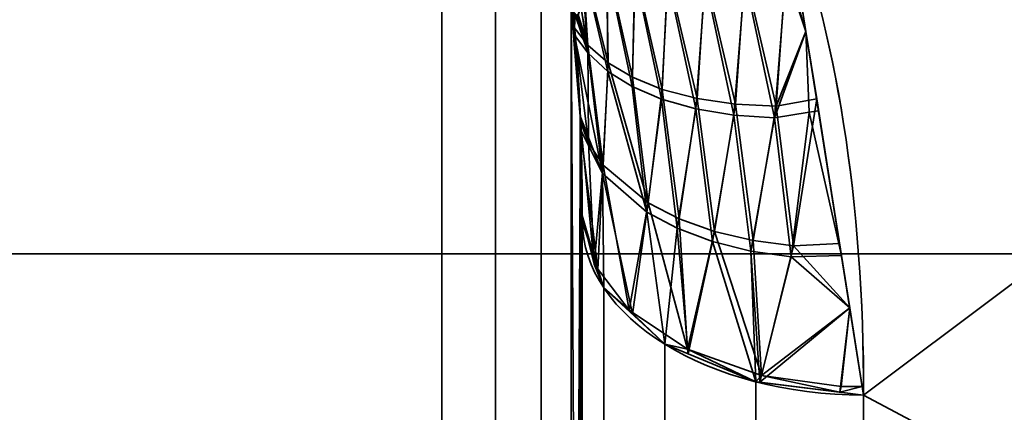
# Model space of a CAD drawing. Header units: millimetres. Extents: x -110 to 110, y -15 to 15.
# Tile 28 of 110: x -57 to -53.5, y -9.34 to -7.94. Entities that reach past the tile are written whole.
import ezdxf

# ---------------------------------------------------------------- set-up
doc = ezdxf.new("R2010")
doc.units = ezdxf.units.MM
doc.layers.add('1', color=7, linetype='Continuous', true_color=0xffffff)

msp = doc.modelspace()

# ---------------------------------------------------------------- linework, layer by layer
at = {"layer": '1', "color": 252, "linetype": 'Continuous', "lineweight": 35}
for p, q in [((-55.5, -7.6729, -11.7101), (-55.5, -13.9777, -0.7899)), ((-55.5, -13.9777, 0.7899), (-55.5, -7.6729, 11.7101)), ((-55, -8.6603, -11), (-55, -13.8564, -2)), ((-55, -13.8564, 2), (-55, -8.6603, 11))]:
    msp.add_line(p, q, dxfattribs=at)
at = {"layer": '1', "color": 252, "linetype": 'Continuous', "lineweight": 35, "extrusion": (0, -0.785714, 0.61859)}
msp.add_arc((-54, -14), 1, 180, 270, dxfattribs=at)
at = {"layer": '1', "color": 252, "linetype": 'Continuous', "lineweight": 35, "extrusion": (9.57467e-07, 0.785714, 0.61859)}
msp.add_arc((54, 14, -0.0001), 1, 0, 90, dxfattribs=at)
at = {"layer": '1', "color": 252, "linetype": 'Continuous', "lineweight": 35, "extrusion": (-1, 0, 0)}
for centre, radius, start, end in [((0, 0, 55), 14, 308.21321, 351.78679), ((0, 0, 55), 14, 8.21321, 51.78679), ((0, 0, 54), 15, 308.21321, 351.78679), ((0, 0, 54), 15, 8.21321, 51.78679)]:
    msp.add_arc(centre, radius, start, end, dxfattribs=at)
at = {"layer": '1', "color": 252, "linetype": 'Continuous', "lineweight": 35}
for points in [[(-54, -9.2788, 11.7857), (-54, -8.5977, 12.3219), (-54.096, -7.9802, 12.7131), (-54.2821, -7.5, 12.9904)], [(-54.2821, -7.5, -12.9904), (-54.0956, -7.9812, -12.7125), (-54, -8.5987, -12.3212), (-54, -9.2788, -11.7857)], [(-55.0333, -7.9126, -11.936), (-55.027, -7.9753, -11.8604), (-55.0165, -8.1013, -11.7071), (-55.0062, -8.2946, -11.4673), (-55.0009, -8.4837, -11.228), (-55, -8.6024, -11.0752), (-55, -8.6603, -11)], [(-55, -8.6603, 11), (-55, -8.6001, 11.0782), (-55.001, -8.478, 11.2354), (-55.0065, -8.2872, 11.4765), (-55.0169, -8.0958, 11.7138), (-55.0272, -7.9731, 11.8631), (-55.0333, -7.9126, 11.936)]]:
    msp.add_open_spline(points, degree=3, dxfattribs=at)
for points in [[(-50, -6.2799, -13.6221), (-54, -9.2788, -11.7857), (-54.2821, -7.5, -12.9904)], [(-54.2821, -7.5, 12.9904), (-54, -9.2788, 11.7857), (-50, -6.2799, 13.6221)], [(-54, -9.2788, -11.7857), (-50, -6.2799, -13.6221), (-50, -11.4061, -9.7417)], [(-50, -11.4061, 9.7417), (-50, -6.2799, 13.6221), (-54, -9.2788, 11.7857)], [(-51.2, -8.7769, 3.6355), (-65, -8.7769, 3.6355), (-65, -6.7175, 6.7175), (-51.2, -6.7175, 6.7175)], [(-51.2, -6.7175, -6.7175), (-65, -6.7175, -6.7175), (-65, -8.7769, -3.6355), (-51.2, -8.7769, -3.6355)], [(-64, -13.9777, 0.7899), (-55.5, -13.9777, 0.7899), (-55.5, -7.6729, 11.7101), (-64, -7.6729, 11.7101)], [(-64, -7.6729, -11.7101), (-55.5, -7.6729, -11.7101), (-55.5, -13.9777, -0.7899), (-64, -13.9777, -0.7899)], [(-55.3087, -14.0152, 0.8011), (-55.3087, -7.7014, 11.7369), (-55.5, -7.6729, 11.7101), (-55.5, -13.9777, 0.7899)], [(-55.3087, -7.7014, -11.7369), (-55.3087, -14.0152, -0.8011), (-55.5, -13.9777, -0.7899), (-55.5, -7.6729, -11.7101)], [(-55.1464, -14.1219, 0.833), (-55.1464, -7.7824, 11.8134), (-55.3087, -7.7014, 11.7369), (-55.3087, -14.0152, 0.8011)], [(-55.1464, -7.7824, -11.8134), (-55.1464, -14.1219, -0.833), (-55.3087, -14.0152, -0.8011), (-55.3087, -7.7014, -11.7369)], [(-54.9085, -8.0973, -12.0888), (-54.9804, -8.0347, -11.9731), (-55, -7.7292, -12.3166)], [(-55, -7.7292, -12.3166), (-54.914, -7.7366, -12.4686), (-54.9085, -8.0973, -12.0888)], [(-55, -7.8, -12.2233), (-55, -7.7292, -12.3166), (-54.9804, -8.0347, -11.9731)], [(-54.2756, -7.7509, -12.8388), (-54.2456, -7.7304, -12.8343), (-54.2051, -7.9857, -12.6614)], [(-54.9092, -8.128, 12.055), (-54.9132, -7.7524, 12.4526), (-55, -7.7371, 12.3038)], [(-54.9795, -8.0637, 11.9392), (-55, -7.7371, 12.3038), (-55, -7.7988, 12.225)], [(-55, -7.7371, 12.3038), (-54.9795, -8.0637, 11.9392), (-54.9092, -8.128, 12.055)], [(-54.8213, -8.1491, -12.1923), (-54.9085, -8.0973, -12.0888), (-54.914, -7.7366, -12.4686)], [(-54.914, -7.7366, -12.4686), (-54.8129, -7.7639, -12.5688), (-54.8213, -8.1491, -12.1923)], [(-54.8234, -8.1815, 12.1588), (-54.8126, -7.7809, 12.553), (-54.9132, -7.7524, 12.4526)], [(-54.9132, -7.7524, 12.4526), (-54.9092, -8.128, 12.055), (-54.8234, -8.1815, 12.1588)], [(-54.7158, -8.1922, -12.2878), (-54.8213, -8.1491, -12.1923), (-54.8129, -7.7639, -12.5688)], [(-54.8129, -7.7639, -12.5688), (-54.6958, -7.78, -12.6591), (-54.7158, -8.1922, -12.2878)], [(-54.4222, -7.7738, -12.7974), (-54.2756, -7.7509, -12.8388), (-54.3111, -8.252, -12.4938)], [(-54.2051, -7.9857, -12.6614), (-54.3111, -8.252, -12.4938), (-54.2756, -7.7509, -12.8388)], [(-54.2051, -7.9857, 12.6615), (-54.2422, -7.7518, 12.8198), (-54.2759, -7.7736, 12.8244)], [(-55.0401, -14.2828, 0.8814), (-55.0401, -7.9047, 11.9286), (-55.1464, -7.7824, 11.8134), (-55.1464, -14.1219, 0.833)], [(-55.0401, -7.9048, -11.9286), (-55.0401, -14.2828, -0.8814), (-55.1464, -14.1219, -0.833), (-55.1464, -7.7824, -11.8134)], [(-54.9804, -8.0347, -11.9731), (-55.0059, -7.9006, -12.0674), (-55, -7.8, -12.2233)], [(-55, -7.7988, 12.225), (-55.0049, -7.8947, 12.0788), (-54.9795, -8.0637, 11.9392)], [(-54.8126, -7.7809, 12.553), (-54.8234, -8.1815, 12.1588), (-54.719, -8.2266, 12.2547)], [(-54.719, -8.2266, 12.2547), (-54.6959, -7.7984, 12.6435), (-54.8126, -7.7809, 12.553)], [(-54.6959, -7.7984, 12.6435), (-54.719, -8.2266, 12.2547), (-54.5965, -8.2615, 12.3402)], [(-54.5922, -8.2249, -12.3728), (-54.7158, -8.1922, -12.2878), (-54.6958, -7.78, -12.6591)], [(-54.5965, -8.2615, 12.3402), (-54.5639, -7.8034, 12.7216), (-54.6959, -7.7984, 12.6435)], [(-54.6958, -7.78, -12.6591), (-54.5636, -7.7836, -12.7369), (-54.5922, -8.2249, -12.3728)], [(-54.5639, -7.8034, 12.7216), (-54.5965, -8.2615, 12.3402), (-54.4611, -8.284, 12.4103)], [(-54.4561, -8.2451, -12.4421), (-54.5922, -8.2249, -12.3728), (-54.5636, -7.7836, -12.7369)], [(-54.4611, -8.284, 12.4103), (-54.4226, -7.7951, 12.7825), (-54.5639, -7.8034, 12.7216)], [(-54.5636, -7.7836, -12.7369), (-54.4222, -7.7738, -12.7974), (-54.4561, -8.2451, -12.4421)], [(-54.4226, -7.7951, 12.7825), (-54.4611, -8.284, 12.4103), (-54.3165, -8.2932, 12.4628)], [(-54.3111, -8.252, -12.4938), (-54.4561, -8.2451, -12.4421), (-54.4222, -7.7738, -12.7974)], [(-54.3165, -8.2932, 12.4628), (-54.2759, -7.7736, 12.8244), (-54.4226, -7.7951, 12.7825)], [(-54.2759, -7.7736, 12.8244), (-54.3165, -8.2932, 12.4628), (-54.2051, -7.9857, 12.6615)], [(-55.0401, -7.9047, 11.9286), (-55.007, -14.0779, 1.4492), (-55.0073, -8.2871, 11.4759)], [(-55.007, -14.0779, 1.4492), (-55.0401, -7.9047, 11.9286), (-55.0401, -14.2828, 0.8814)], [(-55.0073, -8.2871, 11.4759), (-55.0333, -7.9126, 11.936), (-55.0401, -7.9047, 11.9286)], [(-55.0401, -7.9048, -11.9286), (-55.0333, -7.9126, -11.936), (-55.007, -8.2939, -11.4674)], [(-55.007, -8.2939, -11.4674), (-55.0401, -14.2828, -0.8814), (-55.0401, -7.9048, -11.9286)], [(-55.015, -7.9269, -11.9958), (-55.0059, -7.9006, -12.0674), (-54.9804, -8.0347, -11.9731)], [(-55.0049, -7.8947, 12.0788), (-55.0143, -7.9261, 12), (-54.9795, -8.0637, 11.9392)], [(-55.0293, -7.9714, -11.8637), (-55.0333, -7.9126, -11.936), (-55.0292, -7.9198, -11.9446)], [(-55.0265, -7.9235, 11.9513), (-55.0333, -7.9126, 11.936), (-55.0273, -7.9991, 11.8297)], [(-54.9804, -8.0347, -11.9731), (-55.0293, -7.9714, -11.8637), (-55.0292, -7.9198, -11.9446)], [(-55.0292, -7.9198, -11.9446), (-55.0222, -7.9276, -11.9646), (-54.9804, -8.0347, -11.9731)], [(-55.0273, -7.9991, 11.8297), (-54.9795, -8.0637, 11.9392), (-55.0265, -7.9235, 11.9513)], [(-55.0208, -7.9283, 11.9698), (-55.0265, -7.9235, 11.9513), (-54.9795, -8.0637, 11.9392)], [(-54.9804, -8.0347, -11.9731), (-55.0222, -7.9276, -11.9646), (-55.0152, -7.927, -11.9951)], [(-55.0143, -7.9261, 12), (-55.0208, -7.9283, 11.9698), (-54.9795, -8.0637, 11.9392)], [(-55.0152, -7.927, -11.9951), (-55.015, -7.9269, -11.9958), (-54.9804, -8.0347, -11.9731)], [(-54.978, -8.3821, -11.5585), (-55.007, -8.2939, -11.4674), (-55.0293, -7.9714, -11.8637)], [(-55.0293, -7.9714, -11.8637), (-54.9804, -8.0347, -11.9731), (-54.978, -8.3821, -11.5585)], [(-54.928, -8.4909, 11.6396), (-54.9795, -8.0637, 11.9392), (-55.0273, -7.9991, 11.8297)], [(-55.0273, -7.9991, 11.8297), (-55.0073, -8.2871, 11.4759), (-54.928, -8.4909, 11.6396)], [(-54.3165, -8.2932, 12.4628), (-54.1932, -8.2728, 12.4687), (-54.2051, -7.9857, 12.6615)], [(-54.2051, -7.9857, -12.6614), (-54.167, -8.2257, -12.499), (-54.3111, -8.252, -12.4938)], [(-54.2051, -7.9857, 12.6615), (-54.1932, -8.2728, 12.4687), (-54.1602, -8.2684, 12.47)], [(-54.9258, -8.4612, -11.6747), (-54.978, -8.3821, -11.5585), (-54.9804, -8.0347, -11.9731)], [(-54.9804, -8.0347, -11.9731), (-54.9085, -8.0973, -12.0888), (-54.9258, -8.4612, -11.6747)], [(-54.928, -8.4909, 11.6396), (-54.9092, -8.128, 12.055), (-54.9795, -8.0637, 11.9392)], [(-54.7661, -8.5955, -11.8801), (-54.9258, -8.4612, -11.6747), (-54.9085, -8.0973, -12.0888)], [(-54.9085, -8.0973, -12.0888), (-54.8213, -8.1491, -12.1923), (-54.7661, -8.5955, -11.8801)], [(-54.9092, -8.128, 12.055), (-54.928, -8.4909, 11.6396), (-54.7711, -8.628, 11.8454)], [(-54.7711, -8.628, 11.8454), (-54.8234, -8.1815, 12.1588), (-54.9092, -8.128, 12.055)], [(-54.8213, -8.1491, -12.1923), (-54.7158, -8.1922, -12.2878), (-54.7661, -8.5955, -11.8801)], [(-54.7711, -8.628, 11.8454), (-54.719, -8.2266, 12.2547), (-54.8234, -8.1815, 12.1588)], [(-54.656, -8.6518, -11.971), (-54.7661, -8.5955, -11.8801), (-54.7158, -8.1922, -12.2878)], [(-54.7158, -8.1922, -12.2878), (-54.5922, -8.2249, -12.3728), (-54.656, -8.6518, -11.971)], [(-54.5304, -8.6968, -12.0481), (-54.656, -8.6518, -11.971), (-54.5922, -8.2249, -12.3728)], [(-54.5922, -8.2249, -12.3728), (-54.4561, -8.2451, -12.4421), (-54.5304, -8.6968, -12.0481)], [(-54.719, -8.2266, 12.2547), (-54.7711, -8.628, 11.8454), (-54.6623, -8.6859, 11.9368)], [(-54.6623, -8.6859, 11.9368), (-54.5965, -8.2615, 12.3402), (-54.719, -8.2266, 12.2547)], [(-54.3927, -8.7292, -12.1091), (-54.5304, -8.6968, -12.0481), (-54.4561, -8.2451, -12.4421)], [(-54.4561, -8.2451, -12.4421), (-54.3111, -8.252, -12.4938), (-54.3927, -8.7292, -12.1091)], [(-54.249, -8.7481, -12.1519), (-54.3927, -8.7292, -12.1091), (-54.3111, -8.252, -12.4938)], [(-54.3111, -8.252, -12.4938), (-54.167, -8.2257, -12.499), (-54.249, -8.7481, -12.1519)], [(-54.0855, -8.7397, -12.1508), (-54.249, -8.7481, -12.1519), (-54.167, -8.2257, -12.499)], [(-55.0401, -14.2828, -0.8814), (-55.007, -8.2939, -11.4674), (-55.0073, -14.0819, -1.4391)], [(-55.0073, -8.2871, 11.4759), (-55.007, -14.0779, 1.4492), (-55, -13.8564, 2)], [(-55, -13.8564, 2), (-55, -8.6603, 11), (-55.0073, -8.2871, 11.4759)], [(-55.0073, -8.2871, 11.4759), (-55.0064, -8.3344, 11.4156), (-54.928, -8.4909, 11.6396)], [(-55.0073, -14.0819, -1.4391), (-55.007, -8.2939, -11.4674), (-55, -8.6603, -11)], [(-54.978, -8.3821, -11.5585), (-55.0068, -8.307, -11.4507), (-55.007, -8.2939, -11.4674)], [(-54.5965, -8.2615, 12.3402), (-54.6623, -8.6859, 11.9368), (-54.5377, -8.7327, 12.0144)], [(-54.5377, -8.7327, 12.0144), (-54.4611, -8.284, 12.4103), (-54.5965, -8.2615, 12.3402)], [(-54.4611, -8.284, 12.4103), (-54.5377, -8.7327, 12.0144), (-54.4008, -8.767, 12.0761)], [(-54.4008, -8.767, 12.0761), (-54.3165, -8.2932, 12.4628), (-54.4611, -8.284, 12.4103)], [(-54.3165, -8.2932, 12.4628), (-54.4008, -8.767, 12.0761), (-54.2576, -8.7878, 12.1197)], [(-54.2576, -8.7878, 12.1197), (-54.1932, -8.2728, 12.4687), (-54.3165, -8.2932, 12.4628)], [(-54.1932, -8.2728, 12.4687), (-54.2576, -8.7878, 12.1197), (-54.0788, -8.7821, 12.1221)], [(-54.0788, -8.7821, 12.1221), (-54.1602, -8.2684, 12.47), (-54.1932, -8.2728, 12.4687)], [(-54.9576, -8.8133, -11.2463), (-55.0004, -8.6404, -11.0254), (-55.0068, -8.307, -11.4507)], [(-55.0068, -8.307, -11.4507), (-54.978, -8.3821, -11.5585), (-54.9576, -8.8133, -11.2463)], [(-54.9448, -8.832, 11.2181), (-54.928, -8.4909, 11.6396), (-55.0064, -8.3344, 11.4156)], [(-55.0064, -8.3344, 11.4156), (-55, -8.6603, 11), (-54.9448, -8.832, 11.2181)], [(-54.978, -8.3821, -11.5585), (-54.9258, -8.4612, -11.6747), (-54.9576, -8.8133, -11.2463)], [(-54.8331, -8.9764, -11.4552), (-54.9576, -8.8133, -11.2463), (-54.9258, -8.4612, -11.6747)], [(-54.9258, -8.4612, -11.6747), (-54.7661, -8.5955, -11.8801), (-54.8331, -8.9764, -11.4552)], [(-54.928, -8.4909, 11.6396), (-54.9448, -8.832, 11.2181), (-54.9239, -8.897, 11.3007)], [(-54.928, -8.4909, 11.6396), (-54.9239, -8.897, 11.3007), (-54.8215, -8.9918, 11.4211)], [(-54.8215, -8.9918, 11.4211), (-54.7711, -8.628, 11.8454), (-54.928, -8.4909, 11.6396)], [(-54.6263, -9.1155, -11.6338), (-54.8331, -8.9764, -11.4552), (-54.7661, -8.5955, -11.8801)], [(-54.7661, -8.5955, -11.8801), (-54.656, -8.6518, -11.971), (-54.6263, -9.1155, -11.6338)], [(-54.9448, -8.832, -11.2181), (-55, -8.6603, -11), (-55.0004, -8.6404, -11.0254)], [(-55.0004, -8.6404, -11.0254), (-54.9576, -8.8133, -11.2463), (-54.9448, -8.832, -11.2181)], [(-54.7711, -8.628, 11.8454), (-54.8215, -8.9918, 11.4211), (-54.7071, -9.0977, 11.5556)], [(-54.7071, -9.0977, 11.5556), (-54.6623, -8.6859, 11.9368), (-54.7711, -8.628, 11.8454)], [(-55, -8.6603, -11), (-55, -13.8564, -2), (-55.0073, -14.0819, -1.4391)], [(-55, -8.6603, -11), (-55, -12.1244, -7), (-55, -13.8564, -2)], [(-55, -8.6603, 11), (-55, -12.1084, 7.0276), (-54.9239, -12.4393, 7.2197), (-54.9239, -8.897, 11.3007)], [(-55, -13.8564, 2), (-55, -12.1244, 7), (-55, -8.6603, 11)], [(-54.9239, -8.897, -11.3007), (-54.9239, -12.4721, -7.1629), (-55, -12.1403, -6.9723), (-55, -8.6603, -11)], [(-54.656, -8.6518, -11.971), (-54.5304, -8.6968, -12.0481), (-54.6263, -9.1155, -11.6338)], [(-54.6623, -8.6859, 11.9368), (-54.7071, -9.0977, 11.5556), (-54.6243, -9.1319, 11.5991)], [(-54.6243, -9.1319, 11.5991), (-54.5377, -8.7327, 12.0144), (-54.6623, -8.6859, 11.9368)], [(-54.3628, -9.2087, -11.7542), (-54.6263, -9.1155, -11.6338), (-54.5304, -8.6968, -12.0481)], [(-54.5304, -8.6968, -12.0481), (-54.3927, -8.7292, -12.1091), (-54.3628, -9.2087, -11.7542)], [(-54.5377, -8.7327, 12.0144), (-54.6243, -9.1319, 11.5991), (-54.3827, -9.2318, 11.7259)], [(-54.3827, -9.2318, 11.7259), (-54.4008, -8.767, 12.0761), (-54.5377, -8.7327, 12.0144)], [(-54.3927, -8.7292, -12.1091), (-54.249, -8.7481, -12.1519), (-54.3628, -9.2087, -11.7542)], [(-54.0491, -8.9692, -11.9954), (-54.3628, -9.2087, -11.7542), (-54.249, -8.7481, -12.1519)], [(-54.249, -8.7481, -12.1519), (-54.0855, -8.7397, -12.1508), (-54.0491, -8.9692, -11.9954)], [(-51.2, -9.5), (-65, -9.5), (-65, -8.7769, 3.6355), (-51.2, -8.7769, 3.6355)], [(-51.2, -8.7769, -3.6355), (-65, -8.7769, -3.6355), (-65, -9.5), (-51.2, -9.5)], [(-54.4008, -8.767, 12.0761), (-54.3827, -9.2318, 11.7259), (-54.3696, -9.2334, 11.7279)], [(-54.3696, -9.2334, 11.7279), (-54.2576, -8.7878, 12.1197), (-54.4008, -8.767, 12.0761)], [(-54.0491, -8.9691, 11.9955), (-54.0788, -8.7821, 12.1221), (-54.2576, -8.7878, 12.1197)], [(-54.9576, -8.8133, -11.2463), (-54.8331, -8.9764, -11.4552), (-54.9239, -8.897, -11.3007)], [(-54.9239, -8.897, -11.3007), (-54.9448, -8.832, -11.2181), (-54.9576, -8.8133, -11.2463)], [(-54.2576, -8.7878, 12.1197), (-54.3696, -9.2334, 11.7279), (-54.0491, -8.9691, 11.9955)], [(-54.7071, -9.0977, -11.5556), (-54.9239, -8.897, -11.3007), (-54.8331, -8.9764, -11.4552)], [(-54.9239, -8.897, 11.3007), (-54.9239, -12.4393, 7.2197), (-54.7071, -12.7199, 7.3826), (-54.7071, -9.0977, 11.5556)], [(-54.7071, -9.0977, -11.5556), (-54.7071, -12.7535, -7.3245), (-54.9239, -12.4721, -7.1629), (-54.9239, -8.897, -11.3007)], [(-54.8331, -8.9764, -11.4552), (-54.6263, -9.1155, -11.6338), (-54.7071, -9.0977, -11.5556)], [(-54.3696, -9.2334, 11.7279), (-54.0847, -9.2684, 11.7725), (-54.0491, -8.9691, 11.9955)], [(-54.0491, -8.9692, -11.9954), (-54.0795, -9.2481, -11.8059), (-54.3628, -9.2087, -11.7542)], [(-54.0491, -8.9691, 11.9955), (-54.0847, -9.2684, 11.7725), (-54, -9.2788, 11.7857)], [(-54.0048, -9.2488, -11.806), (-54.0795, -9.2481, -11.8059), (-54.0491, -8.9692, -11.9954)], [(-54.6263, -9.1155, -11.6338), (-54.6243, -9.1319, -11.5991), (-54.7071, -9.0977, -11.5556)], [(-54.7071, -9.0977, 11.5556), (-54.7071, -12.7199, 7.3826), (-54.3827, -12.9074, 7.4914), (-54.3827, -9.2318, 11.7259)], [(-54.3827, -9.2318, -11.7259), (-54.3827, -12.9414, -7.4324), (-54.7071, -12.7535, -7.3245), (-54.7071, -9.0977, -11.5556)], [(-54.6263, -9.1155, -11.6338), (-54.3628, -9.2087, -11.7542), (-54.3827, -9.2318, -11.7259)], [(-54.3827, -9.2318, -11.7259), (-54.6243, -9.1319, -11.5991), (-54.6263, -9.1155, -11.6338)], [(-54.0847, -9.2684, -11.7725), (-54.3827, -9.2318, -11.7259), (-54.3628, -9.2087, -11.7542)], [(-54.3827, -9.2318, 11.7259), (-54.3827, -12.9074, 7.4914), (-54, -12.9732, 7.5296), (-54, -9.2788, 11.7857)], [(-54, -9.2788, -11.7857), (-54, -13.0075, -7.4703), (-54.3827, -12.9414, -7.4324), (-54.3827, -9.2318, -11.7259)], [(-54.3628, -9.2087, -11.7542), (-54.0795, -9.2481, -11.8059), (-54.0847, -9.2684, -11.7725)], [(-54.0847, -9.2684, -11.7725), (-54.0795, -9.2481, -11.8059), (-54.0048, -9.2488, -11.806)], [(-54.0048, -9.2488, -11.806), (-54, -9.2788, -11.7857), (-54.0847, -9.2684, -11.7725)], [(-50, -11.4061, -9.7417), (-54, -11.4061, -9.7417), (-54, -9.2788, -11.7857)], [(-54, -9.2788, 11.7857), (-54, -11.4061, 9.7417), (-50, -11.4061, 9.7417)]]:
    msp.add_3dface(points, dxfattribs=at)

doc.saveas('drawing.dxf')
